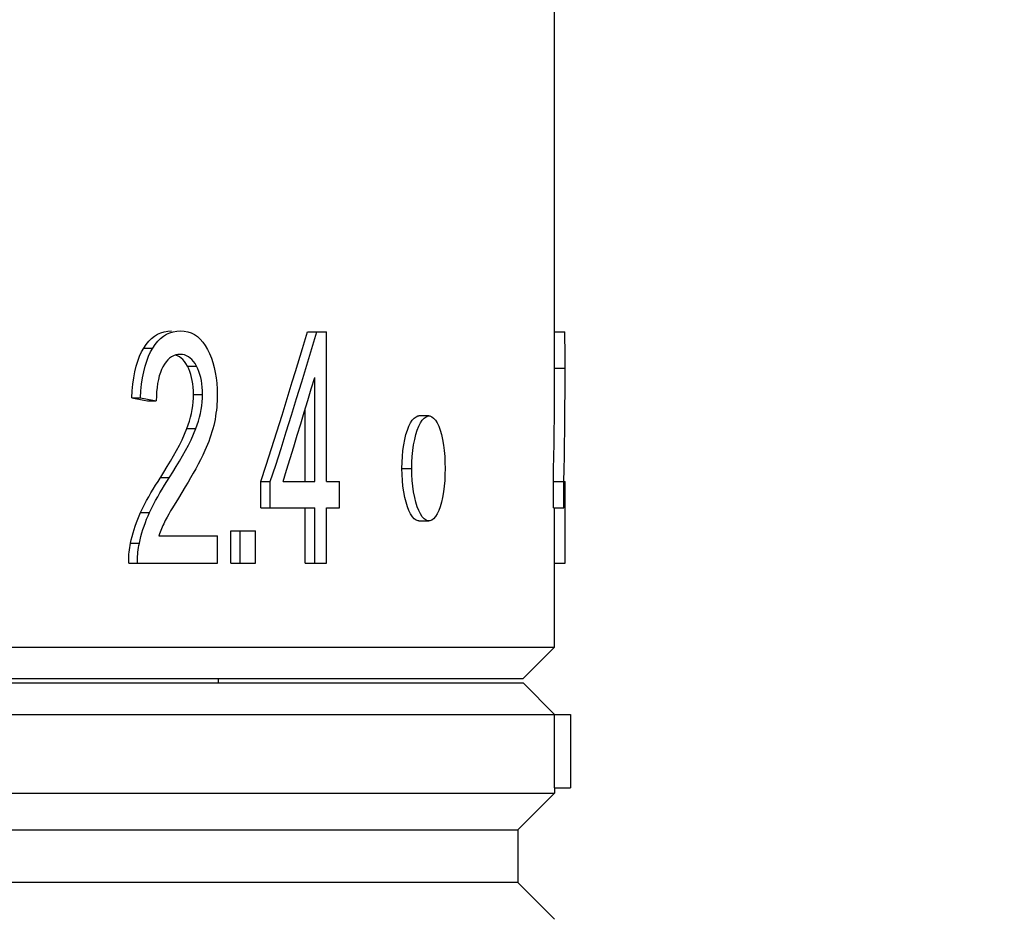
# Model space of a CAD drawing. Header units: millimetres. Extents: x 1698 to 1911, y 150 to 275.
# Tile 9 of 16: x 1754.71 to 1764.08, y 193.91 to 202.47. Entities that reach past the tile are written whole.
import ezdxf

# ---------------------------------------------------------------- set-up
doc = ezdxf.new("R2010")
doc.units = ezdxf.units.MM
doc.header["$LTSCALE"] = 23.1
doc.header["$PDMODE"] = 3
doc.header["$PDSIZE"] = 8
doc.layers.get('0').update_dxf_attribs({"linetype": 'CONTINUOUS'})
doc.layers.get('Defpoints').update_dxf_attribs({"linetype": 'CONTINUOUS'})
doc.styles.get("Standard").update_dxf_attribs({"font": 'txt', "width": 0.85})
doc.dimstyles.get("Standard").update_dxf_attribs({"dimtxt": 3.5, "dimasz": 3.5, "dimexe": 1.5, "dimexo": 1, "dimtad": 1, "dimtoh": 1, "dimdsep": 46, "dimtxsty": 'Standard', "dimblk": '_FILLED', "dimcen": 0.09, "dimclrd": 3, "dimclre": 3, "dimclrt": 2, "dimazin": 2, "dimtp": 0.01, "dimtm": 0.01, "dimtfac": 1, "dimtofl": 0, "dimtmove": 0, "dimatfit": 3, "dimldrblk": '_FILLED', "dimfxl": 0, "dimtolj": 1, "dimarcsym": 0})

# ---------------------------------------------------------------- blocks, each defined once
blk = doc.blocks.new('_FILLED')
at = {"color": 0, "linetype": 'ByBlock'}
blk.add_solid([(0, 0), (-1, 0.2143), (-1, -0.2143)], dxfattribs=at)
blk = doc.blocks.new('*D23')
at = {"color": 3, "lineweight": -2}
for p, q in [((1765.2528, 262.4915), (1782.8258, 262.4915)), ((1781.3258, 165.3115), (1781.3258, 258.9915)), ((1756.0528, 161.8115), (1782.8258, 161.8115))]:
    blk.add_line(p, q, dxfattribs=at)
at = {"layer": 'Defpoints', "color": 0}
for p in [(1764.2528, 262.4915), (1781.3258, 262.4915), (1755.0528, 161.8115)]:
    blk.add_point(p, dxfattribs=at)
at = {"color": 3, "lineweight": -2, "xscale": 3.5, "yscale": 3.5, "zscale": 3.5}
for p, rotation in [((1781.3258, 262.4915), 90), ((1781.3258, 161.8115), 270)]:
    blk.add_blockref('_FILLED', p, dxfattribs=dict(at, rotation=rotation))
at = {"color": 2, "insert": (1778.9508, 212.1515), "char_height": 3.5, "attachment_point": 5, "rotation": 90}
blk.add_mtext('\\A1;100.68', dxfattribs=at)

msp = doc.modelspace()

# ---------------------------------------------------------------- linework, layer by layer
at = {"color": 7, "linetype": 'Continuous'}
for p, q in [((1757.4025, 199.3432), (1757.4497, 199.5015)), ((1757.4497, 199.5015), (1757.633, 199.5015)), ((1757.633, 198.0759), (1757.633, 199.5015)), ((1759.8017, 199.5015), (1759.9016, 199.5015)), ((1759.9027, 199.2714), (1759.9016, 199.5015)), ((1755.8935, 199.3473), (1755.978, 199.3473)), ((1757.3361, 199.1235), (1757.4025, 199.3432)), ((1759.9028, 199.1563), (1759.9027, 199.2714)), ((1756.3077, 199.1759), (1756.3939, 199.1759)), ((1759.8028, 199.1563), (1759.9028, 199.1563)), ((1757.5194, 198.0759), (1757.5194, 199.0678)), ((1755.7777, 198.8742), (1755.8618, 198.8742)), ((1755.7777, 198.8742), (1755.8944, 198.8521)), ((1755.8618, 198.8742), (1755.9789, 198.8521)), ((1756.3662, 198.9057), (1756.4526, 198.9057)), ((1755.8944, 198.8521), (1755.9274, 198.8457)), ((1755.9274, 198.8457), (1756.0121, 198.8457)), ((1755.9789, 198.8521), (1756.0121, 198.8457)), ((1757.4288, 198.0759), (1757.4288, 198.7638)), ((1758.6068, 198.7014), (1758.5119, 198.7014)), ((1756.3024, 198.5801), (1756.3885, 198.5801)), ((1756.3664, 198.5275), (1756.3885, 198.5801)), ((1757.0973, 198.0759), (1757.1483, 198.2343)), ((1756.0515, 198.115), (1756.1367, 198.115)), ((1758.3494, 198.2015), (1758.4437, 198.2018)), ((1759.7914, 198.0759), (1759.7938, 198.1959)), ((1756.288, 198.0275), (1756.2218, 197.9196)), ((1757.0084, 197.8283), (1757.0084, 198.0759)), ((1757.0084, 198.0759), (1757.0973, 198.0759)), ((1757.0973, 197.8283), (1757.0973, 198.0759)), ((1757.218, 198.0759), (1757.5194, 198.0759)), ((1757.633, 198.0759), (1757.7549, 198.0759)), ((1757.7549, 197.8283), (1757.7549, 198.0759)), ((1759.7914, 197.8283), (1759.7914, 198.0759)), ((1759.7914, 198.0759), (1759.8913, 198.0759)), ((1759.8913, 197.8283), (1759.8913, 198.0759)), ((1759.8979, 198.0759), (1759.9028, 198.0759)), ((1759.9028, 197.8283), (1759.9028, 198.0759)), ((1756.2218, 197.9196), (1756.166, 197.8275)), ((1755.863, 197.7817), (1755.9474, 197.7817)), ((1757.0084, 197.8283), (1757.5194, 197.8283)), ((1757.4288, 197.3015), (1757.4288, 197.8283)), ((1757.5194, 197.3015), (1757.5194, 197.8283)), ((1757.633, 197.3015), (1757.633, 197.8283)), ((1757.633, 197.8283), (1757.7549, 197.8283)), ((1759.7914, 197.8283), (1759.8913, 197.8283)), ((1759.8028, 196.5015), (1759.8028, 197.8283)), ((1759.9021, 197.3015), (1759.9021, 197.8283)), ((1758.5119, 197.7016), (1758.6068, 197.7016)), ((1756.037, 197.5611), (1756.5933, 197.5611)), ((1756.5933, 197.3015), (1756.5933, 197.5611)), ((1756.7211, 197.3015), (1756.7211, 197.6092)), ((1756.7211, 197.6092), (1756.9551, 197.6092)), ((1756.8089, 197.3015), (1756.8089, 197.6092)), ((1756.9551, 197.3015), (1756.9551, 197.6092)), ((1755.7664, 197.4896), (1755.8505, 197.4896)), ((1755.7499, 197.3015), (1756.5933, 197.3015)), ((1756.7211, 197.3015), (1756.9551, 197.3015)), ((1757.4288, 197.3015), (1757.633, 197.3015)), ((1759.8021, 197.3015), (1759.9021, 197.3015)), ((1709.3028, 196.5015), (1759.8028, 196.5015)), ((1759.8028, 196.5015), (1759.5028, 196.2015)), ((1709.6028, 196.2015), (1759.5028, 196.2015)), ((1709.6028, 196.1615), (1759.5028, 196.1615)), ((1756.6028, 196.1615), (1756.6028, 196.2015)), ((1759.5028, 196.1615), (1759.8028, 195.8615)), ((1709.3028, 195.8615), (1759.9528, 195.8615)), ((1759.802, 195.1615), (1759.802, 195.8615)), ((1759.9528, 195.8615), (1759.9528, 195.1615)), ((1759.802, 195.1615), (1759.9528, 195.1615)), ((1759.8028, 195.1615), (1759.8028, 195.1115)), ((1709.3028, 195.1115), (1759.8028, 195.1115)), ((1759.8028, 195.1115), (1759.4528, 194.7615)), ((1709.7656, 194.7615), (1758.0833, 194.7615)), ((1759.4528, 194.7615), (1759.4528, 194.2615)), ((1759.4528, 194.2615), (1709.9063, 194.2615)), ((1759.8028, 193.9115), (1759.4528, 194.2615))]:
    msp.add_line(p, q, dxfattribs=at)
for points in [[(1759.8006, 198.6761), (1759.8015, 198.7961), (1759.8023, 198.9162), (1759.8027, 199.0362), (1759.8028, 207.994)], [(1755.8935, 199.3473), (1755.9163, 199.3812), (1755.9408, 199.4112), (1755.967, 199.4374), (1755.995, 199.4597), (1756.0248, 199.4781), (1756.0559, 199.4924), (1756.0884, 199.5025), (1756.1222, 199.5086), (1756.1574, 199.5105)], [(1755.978, 199.3473), (1756.0009, 199.3812), (1756.0254, 199.4112), (1756.0518, 199.4374), (1756.0799, 199.4597), (1756.1098, 199.4781), (1756.1411, 199.4924), (1756.1737, 199.5025), (1756.2076, 199.5086), (1756.243, 199.5105)], [(1756.243, 199.5105), (1756.2786, 199.5084), (1756.3125, 199.5018), (1756.3446, 199.4909), (1756.3751, 199.4755), (1756.4039, 199.4556), (1756.4307, 199.4316), (1756.4555, 199.4036), (1756.4785, 199.3713), (1756.4996, 199.3349)], [(1757.3479, 198.8681), (1757.3967, 199.0265), (1757.4451, 199.1848), (1757.493, 199.3432), (1757.5404, 199.5015)], [(1755.7777, 198.8742), (1755.7818, 198.9399), (1755.7882, 199.0026), (1755.7968, 199.0624), (1755.8079, 199.1195), (1755.8211, 199.1736), (1755.8364, 199.2235), (1755.8535, 199.2689), (1755.8725, 199.3102), (1755.8935, 199.3473)], [(1755.8618, 198.8742), (1755.8659, 198.9399), (1755.8723, 199.0026), (1755.881, 199.0623), (1755.892, 199.1194), (1755.9053, 199.1735), (1755.9206, 199.2235), (1755.9378, 199.2689), (1755.957, 199.3102), (1755.978, 199.3473)], [(1756.4996, 199.3349), (1756.5191, 199.2946), (1756.5363, 199.2523), (1756.5511, 199.2082), (1756.5635, 199.1623), (1756.5736, 199.1144), (1756.5815, 199.0643), (1756.5872, 199.0117), (1756.5906, 198.9569), (1756.5918, 198.8997)], [(1756.2398, 199.2869), (1756.2178, 199.2855), (1756.1967, 199.2812), (1756.1765, 199.274), (1756.1572, 199.2639), (1756.1389, 199.251), (1756.1216, 199.2351), (1756.1052, 199.2162), (1756.0898, 199.1945), (1756.0754, 199.1699)], [(1756.28, 199.2196), (1756.2648, 199.2374), (1756.2487, 199.2524), (1756.2318, 199.2648), (1756.2138, 199.2744), (1756.196, 199.281)], [(1756.3939, 199.1759), (1756.3804, 199.1991), (1756.366, 199.2196), (1756.3508, 199.2374), (1756.3347, 199.2524), (1756.3176, 199.2648), (1756.2996, 199.2745), (1756.2807, 199.2813), (1756.2607, 199.2855), (1756.2398, 199.2869)], [(1756.0754, 199.1699), (1756.0622, 199.1426), (1756.0505, 199.113), (1756.0404, 199.0812), (1756.0317, 199.047), (1756.0246, 199.0106), (1756.0191, 198.9723), (1756.0152, 198.932), (1756.0128, 198.8899), (1756.0121, 198.8457)], [(1756.3077, 199.1759), (1756.2943, 199.1991), (1756.28, 199.2196)], [(1756.3662, 198.9057), (1756.3655, 198.9406), (1756.3633, 198.9742), (1756.3597, 199.0066), (1756.3547, 199.0377), (1756.3483, 199.0675), (1756.3404, 199.0962), (1756.331, 199.1239), (1756.3201, 199.1504), (1756.3077, 199.1759)], [(1756.4526, 198.9057), (1756.4519, 198.9406), (1756.4497, 198.9742), (1756.4461, 199.0066), (1756.4411, 199.0377), (1756.4346, 199.0675), (1756.4266, 199.0962), (1756.4172, 199.1239), (1756.4063, 199.1504), (1756.3939, 199.1759)], [(1759.9005, 198.6761), (1759.9015, 198.7961), (1759.9023, 198.9162), (1759.9027, 199.0362), (1759.9028, 199.1563)], [(1757.0084, 198.0759), (1757.0592, 198.2343), (1757.1096, 198.3928), (1757.1595, 198.5512), (1757.209, 198.7097), (1757.258, 198.8681), (1757.3066, 199.0265), (1757.3361, 199.1235)], [(1757.218, 198.0759), (1757.2524, 198.1861), (1757.2865, 198.2964), (1757.3204, 198.4066), (1757.3541, 198.5168), (1757.3876, 198.6271), (1757.4208, 198.7373), (1757.4539, 198.8475), (1757.4867, 198.9576), (1757.5194, 199.0678)], [(1756.3024, 198.5801), (1756.3153, 198.6161), (1756.3268, 198.6523), (1756.3369, 198.6887), (1756.3457, 198.7253), (1756.353, 198.7621), (1756.3588, 198.7986), (1756.3629, 198.8346), (1756.3654, 198.8703), (1756.3662, 198.9057)], [(1756.3885, 198.5801), (1756.4015, 198.6161), (1756.413, 198.6523), (1756.4232, 198.6886), (1756.432, 198.7253), (1756.4394, 198.7621), (1756.4452, 198.7986), (1756.4493, 198.8346), (1756.4517, 198.8703), (1756.4526, 198.9057)], [(1756.5918, 198.8997), (1756.5915, 198.8706), (1756.5905, 198.8415), (1756.5889, 198.8126), (1756.5867, 198.7838), (1756.5837, 198.7551), (1756.5801, 198.7264), (1756.5758, 198.6976), (1756.5708, 198.6688), (1756.5651, 198.64)], [(1757.1483, 198.2343), (1757.1989, 198.3928), (1757.249, 198.5512), (1757.2987, 198.7097), (1757.3479, 198.8681)], [(1758.3494, 198.2015), (1758.3506, 198.2599), (1758.3539, 198.3165), (1758.3593, 198.3711), (1758.3671, 198.4248), (1758.377, 198.4766), (1758.3885, 198.5237), (1758.4015, 198.5655), (1758.416, 198.6025), (1758.4316, 198.634), (1758.4485, 198.6599), (1758.4665, 198.6803), (1758.4845, 198.694), (1758.5026, 198.7007), (1758.5119, 198.7015)], [(1758.4437, 198.2018), (1758.4448, 198.26), (1758.4481, 198.3164), (1758.4536, 198.371), (1758.4614, 198.4247), (1758.4714, 198.4765), (1758.4829, 198.5236), (1758.4959, 198.5654), (1758.5105, 198.6025), (1758.5262, 198.634), (1758.5431, 198.6599), (1758.5612, 198.6803), (1758.5794, 198.694), (1758.5975, 198.7007), (1758.6068, 198.7015)], [(1758.6068, 198.7015), (1758.6158, 198.7007), (1758.6337, 198.6942), (1758.6514, 198.6806), (1758.6687, 198.6604), (1758.6849, 198.6345), (1758.6996, 198.6029), (1758.7132, 198.5655), (1758.7253, 198.5235), (1758.7358, 198.4764), (1758.7447, 198.4246), (1758.7517, 198.371), (1758.7566, 198.3163), (1758.7595, 198.2597), (1758.7606, 198.2012)], [(1759.7938, 198.1959), (1759.7959, 198.316), (1759.7977, 198.436), (1759.7993, 198.5561), (1759.8006, 198.6761)], [(1759.8913, 198.0759), (1759.8937, 198.1959), (1759.8959, 198.316), (1759.8977, 198.436), (1759.8993, 198.5561), (1759.9005, 198.6761)], [(1756.0846, 198.1668), (1756.1165, 198.2185), (1756.1471, 198.27), (1756.1767, 198.3211), (1756.205, 198.372), (1756.2318, 198.4234), (1756.2568, 198.4752), (1756.2804, 198.5275), (1756.3024, 198.5801)], [(1756.5651, 198.64), (1756.5581, 198.6095), (1756.5503, 198.5791), (1756.5418, 198.5489), (1756.5324, 198.5189), (1756.5223, 198.4889), (1756.5114, 198.4592), (1756.4999, 198.4297), (1756.4877, 198.4003), (1756.4748, 198.3712)], [(1756.2907, 198.372), (1756.3176, 198.4233), (1756.3428, 198.4752), (1756.3664, 198.5275)], [(1756.1699, 198.1668), (1756.2019, 198.2185), (1756.2326, 198.2699), (1756.2623, 198.3211), (1756.2907, 198.372)], [(1756.4748, 198.3712), (1756.4541, 198.3277), (1756.4326, 198.2844), (1756.4103, 198.2414), (1756.3872, 198.1986), (1756.3633, 198.156), (1756.3388, 198.1133), (1756.3137, 198.0705), (1756.288, 198.0275)], [(1755.863, 197.7817), (1755.8813, 197.8199), (1755.9002, 197.8577), (1755.9199, 197.8952), (1755.9404, 197.9322), (1755.9615, 197.969), (1755.9832, 198.0056), (1756.0055, 198.0422), (1756.0282, 198.0786), (1756.0846, 198.1668)], [(1756.0045, 197.8952), (1756.0251, 197.9323), (1756.0463, 197.969), (1756.0681, 198.0056), (1756.0904, 198.0422), (1756.1133, 198.0786), (1756.1699, 198.1668)], [(1758.5119, 197.7015), (1758.5031, 197.7023), (1758.485, 197.7088), (1758.4669, 197.7223), (1758.4489, 197.7425), (1758.432, 197.7683), (1758.4163, 197.7999), (1758.4017, 197.8372), (1758.3886, 197.8791), (1758.3771, 197.9261), (1758.3672, 197.9778), (1758.3594, 198.0315), (1758.3539, 198.0862), (1758.3506, 198.1429), (1758.3494, 198.2015)], [(1758.6068, 197.7015), (1758.5979, 197.7023), (1758.5797, 197.7089), (1758.5615, 197.7224), (1758.5435, 197.7426), (1758.5265, 197.7685), (1758.5107, 197.8002), (1758.496, 197.8375), (1758.4829, 197.8795), (1758.4713, 197.9266), (1758.4614, 197.9784), (1758.4536, 198.0321), (1758.4481, 198.0867), (1758.4448, 198.1433), (1758.4437, 198.2018)], [(1758.7606, 198.2012), (1758.7595, 198.143), (1758.7566, 198.0866), (1758.7517, 198.032), (1758.7447, 197.9784), (1758.7357, 197.9266), (1758.7253, 197.8794), (1758.7133, 197.8376), (1758.6998, 197.8005), (1758.6851, 197.769), (1758.669, 197.7431), (1758.6517, 197.7227), (1758.634, 197.709), (1758.6161, 197.7023), (1758.6068, 197.7015)], [(1755.9474, 197.7817), (1755.9657, 197.8199), (1755.9848, 197.8577), (1756.0045, 197.8952)], [(1755.7664, 197.4896), (1755.7737, 197.5225), (1755.7819, 197.5554), (1755.7909, 197.5882), (1755.8009, 197.6209), (1755.8117, 197.6535), (1755.8233, 197.6859), (1755.8358, 197.718), (1755.849, 197.75), (1755.863, 197.7817)], [(1755.8505, 197.4896), (1755.8578, 197.5225), (1755.8659, 197.5554), (1755.875, 197.5882), (1755.885, 197.6209), (1755.8959, 197.6535), (1755.9076, 197.6859), (1755.9201, 197.718), (1755.9333, 197.75), (1755.9474, 197.7817)], [(1756.131, 197.7674), (1756.1141, 197.7372), (1756.0976, 197.7071)], [(1756.166, 197.8275), (1756.1483, 197.7976), (1756.131, 197.7674)], [(1756.0976, 197.7071), (1756.0899, 197.6915), (1756.0824, 197.6757), (1756.0752, 197.6598), (1756.0682, 197.6437), (1756.0615, 197.6274), (1756.055, 197.611), (1756.0487, 197.5945), (1756.0428, 197.5779), (1756.037, 197.5611)], [(1755.7519, 197.3854), (1755.7537, 197.4061), (1755.7561, 197.4269), (1755.759, 197.4478), (1755.7624, 197.4687), (1755.7664, 197.4896)], [(1755.8338, 197.3015), (1755.8336, 197.3226), (1755.8338, 197.3436), (1755.8346, 197.3645), (1755.8359, 197.3853), (1755.8377, 197.4061), (1755.8401, 197.4269), (1755.843, 197.4478), (1755.8464, 197.4687), (1755.8505, 197.4896)], [(1755.7499, 197.3015), (1755.7496, 197.3226), (1755.7499, 197.3436), (1755.7506, 197.3645), (1755.7519, 197.3854)], [(1758.0833, 194.7615), (1759.1993, 194.7615), (1759.34, 194.7615), (1759.4528, 194.7615)]]:
    msp.add_lwpolyline(points, dxfattribs=at)

# ---------------------------------------------------------------- dimensions: what is measured, and where the dimension line sits
dim = msp.add_linear_dim(base=(1781.3258, 262.4915), p1=(1755.0528, 161.8115), p2=(1764.2528, 262.4915), angle=270, dimstyle='Standard')
dim.commit()
dim.dimension.update_dxf_attribs({"geometry": '*D23', "text_midpoint": (1778.9508, 212.1515)})

doc.saveas('drawing.dxf')
